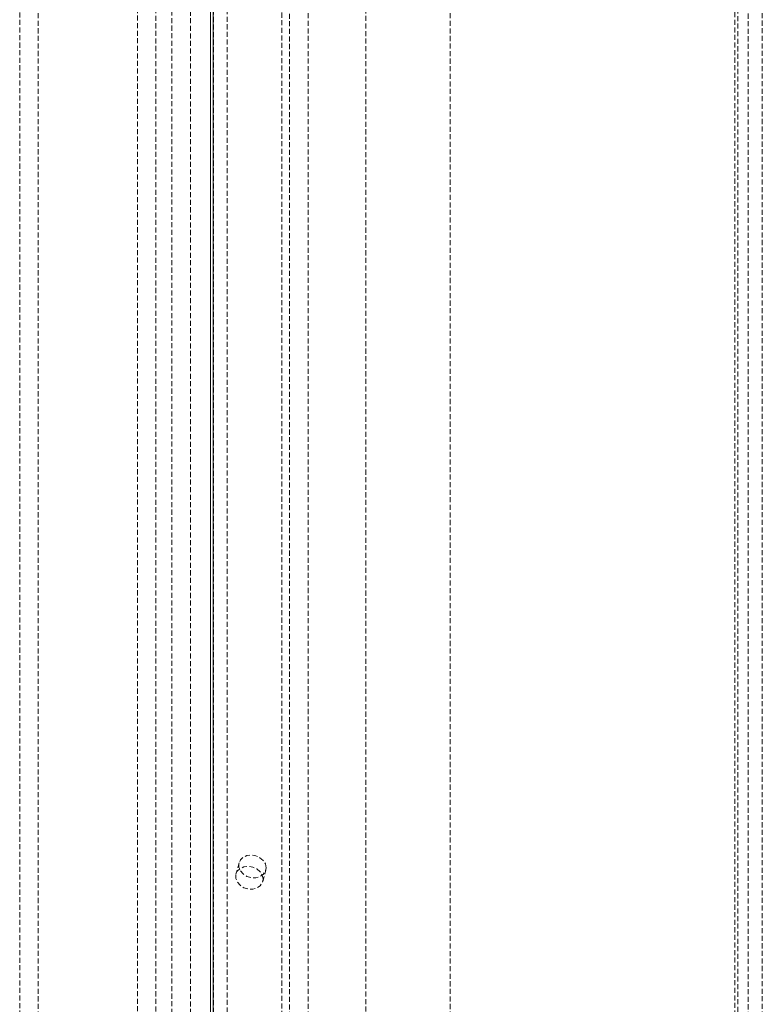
# Model space of a CAD drawing. Header units: millimetres. Extents: x 1529 to 6255, y 1713 to 5797.
# Tile 40 of 82: x 5359 to 5546, y 4705 to 4953. Entities that reach past the tile are written whole.
import ezdxf

# ---------------------------------------------------------------- set-up
doc = ezdxf.new("R2010")
doc.units = ezdxf.units.MM
doc.linetypes.add('HIDDEN', pattern=[1.905, 1.27, -0.635])

msp = doc.modelspace()

# ---------------------------------------------------------------- linework, layer by layer
at = {"color": 7, "linetype": 'HIDDEN', "lineweight": 0}
for p, q in [((5539.52, 5216.598), (5539.52, 4648.286)), ((5538.738, 5213.747), (5538.738, 4645.435)), ((5545.663, 4646.479), (5545.663, 5214.791)), ((5542.128, 4644.438), (5542.128, 5212.75)), ((5401.644, 4688.999), (5401.644, 5195.254)), ((5431.275, 5192.545), (5431.275, 4686.289)), ((5396.951, 4671.893), (5396.951, 5178.148)), ((5426.582, 4669.184), (5426.582, 5175.439)), ((5410.855, 5064.02), (5410.855, 4495.708)), ((5407.466, 5062.063), (5407.466, 4496.705)), ((5363.317, 4549.304), (5363.317, 5055.56)), ((5392.948, 5052.85), (5392.948, 4546.595)), ((5358.624, 5038.454), (5358.624, 4532.199)), ((5388.255, 5035.745), (5388.255, 4529.49)), ((5424.609, 5025.052), (5424.609, 4518.797)), ((5467.035, 4518.797), (5467.035, 5025.052)), ((5445.822, 5012.806), (5445.822, 4506.55)), ((5413.866, 4740.413), (5413.084, 4737.562)), ((5419.835, 4735.71), (5420.617, 4738.561))]:
    msp.add_line(p, q, dxfattribs=at)
at = {"color": 7, "linetype": 'Continuous', "lineweight": 15}
for p, q in [((5406.684, 5062.166), (5406.684, 4493.854)), ((5407.32, 4493.667), (5407.32, 5061.979))]:
    msp.add_line(p, q, dxfattribs=at)
at = {"color": 7, "linetype": 'HIDDEN', "lineweight": 0, "flags": 128}
for points in [[(5420.698, 4739.171), (5420.511, 4740.116), (5419.969, 4740.993), (5419.132, 4741.707), (5418.09, 4742.18), (5416.956, 4742.362), (5415.853, 4742.231), (5414.9, 4741.804), (5414.201, 4741.126), (5413.832, 4740.269), (5413.832, 4739.329), (5414.201, 4738.405), (5414.9, 4737.599), (5415.853, 4736.997), (5416.956, 4736.665), (5418.09, 4736.639), (5419.132, 4736.922), (5419.969, 4737.483), (5420.511, 4738.26), (5420.698, 4739.171)], [(5419.916, 4736.32), (5419.729, 4737.265), (5419.187, 4738.142), (5418.35, 4738.856), (5417.308, 4739.329), (5416.174, 4739.511), (5415.071, 4739.381), (5414.118, 4738.953), (5413.419, 4738.275), (5413.049, 4737.419), (5413.049, 4736.478), (5413.419, 4735.554), (5414.118, 4734.748), (5415.071, 4734.146), (5416.174, 4733.814), (5417.308, 4733.788), (5418.35, 4734.071), (5419.187, 4734.632), (5419.729, 4735.409), (5419.916, 4736.32)]]:
    msp.add_lwpolyline(points, dxfattribs=at)

doc.saveas('drawing.dxf')
